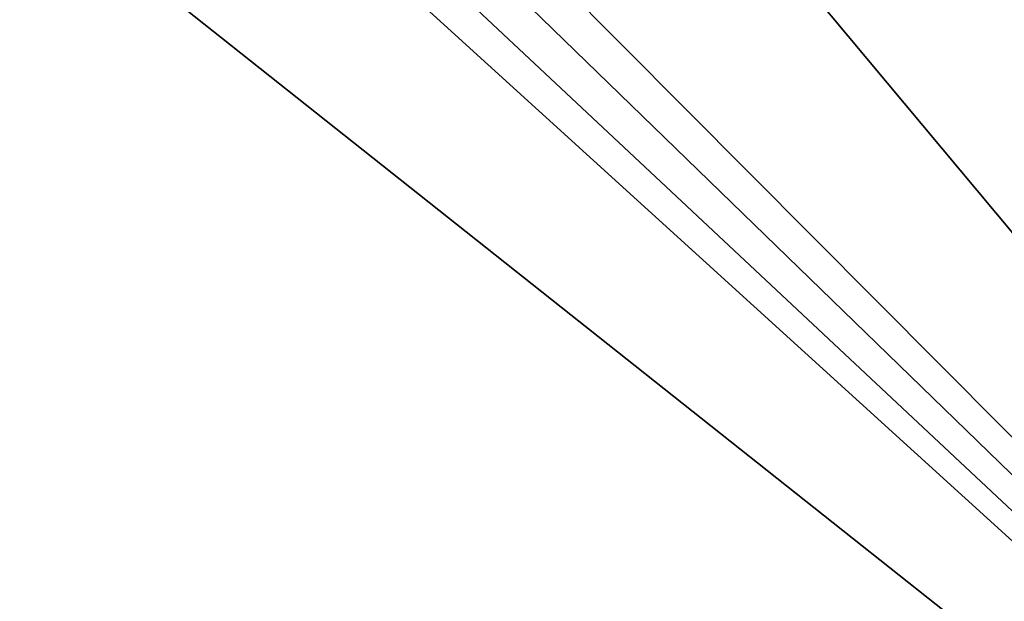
# Model space of a CAD drawing. Header units: millimetres. Extents: x -36.5 to 36.5, y -8.8 to 41.6.
# Tile 17 of 256: x -10.7 to -7, y -0.1 to 2.1. Entities that reach past the tile are written whole.
import ezdxf

# ---------------------------------------------------------------- set-up
doc = ezdxf.new("R2010")
doc.units = ezdxf.units.MM
doc.header["$LTSCALE"] = 65.185185
doc.layers.add('546', color=7, linetype='CONTINUOUS')
doc.layers.add('551', color=7, linetype='CONTINUOUS')

msp = doc.modelspace()

# ---------------------------------------------------------------- linework, layer by layer
at = {"layer": '546', "color": 7, "linetype": 'Continuous'}
for points in [[(-6.9823, 9.3111, 15.2), (-9.1958, 2.7307, 15.2), (-2.9984, -3.5, 15.2), (-6.9823, 9.3111, 15.2)], [(-9.1958, 2.7307, 15.2), (-9.2864, 2.6016, 15.2), (-2.9984, -3.5, 15.2), (-9.1958, 2.7307, 15.2)], [(-9.2864, 2.6016, 15.2), (-9.4192, 2.5155, 15.2), (-2.9984, -3.5, 15.2), (-9.2864, 2.6016, 15.2)], [(-9.4192, 2.5155, 15.2), (-9.5859, 2.4858, 15.2), (-2.9984, -3.5, 15.2), (-9.4192, 2.5155, 15.2)], [(-10.5452, 2.485, 15.2), (-11.5726, 2.485, 15.2), (-19.8, -6.3, 15.2), (-10.5452, 2.485, 15.2)], [(-2.9984, -3.5, 15.2), (-10.5452, 2.485, 15.2), (-19.8, -6.3, 15.2), (-2.9984, -3.5, 15.2)], [(-9.5859, 2.4858, 15.2), (-10.5452, 2.485, 15.2), (-2.9984, -3.5, 15.2), (-9.5859, 2.4858, 15.2)]]:
    msp.add_3dface(points, dxfattribs=at)
at = {"layer": '551', "color": 7, "linetype": 'Continuous'}
for points in [[(-16.7171, 16.6, -15.2), (-2.9984, -3.5, -15.2), (-19.8, 16.6, -15.2), (-16.7171, 16.6, -15.2)], [(-19.8, 16.6, -15.2), (-2.9984, -3.5, -15.2), (-19.8, -6.3, -15.2), (-19.8, 16.6, -15.2)], [(-10.2829, 16.6, -15.2), (-2.9984, -3.5, -15.2), (-16.7171, 16.6, -15.2), (-10.2829, 16.6, -15.2)], [(-6.2984, 16.6, -15.2), (-2.9984, -3.5, -15.2), (-10.2829, 16.6, -15.2), (-6.2984, 16.6, -15.2)]]:
    msp.add_3dface(points, dxfattribs=at)

doc.saveas('drawing.dxf')
